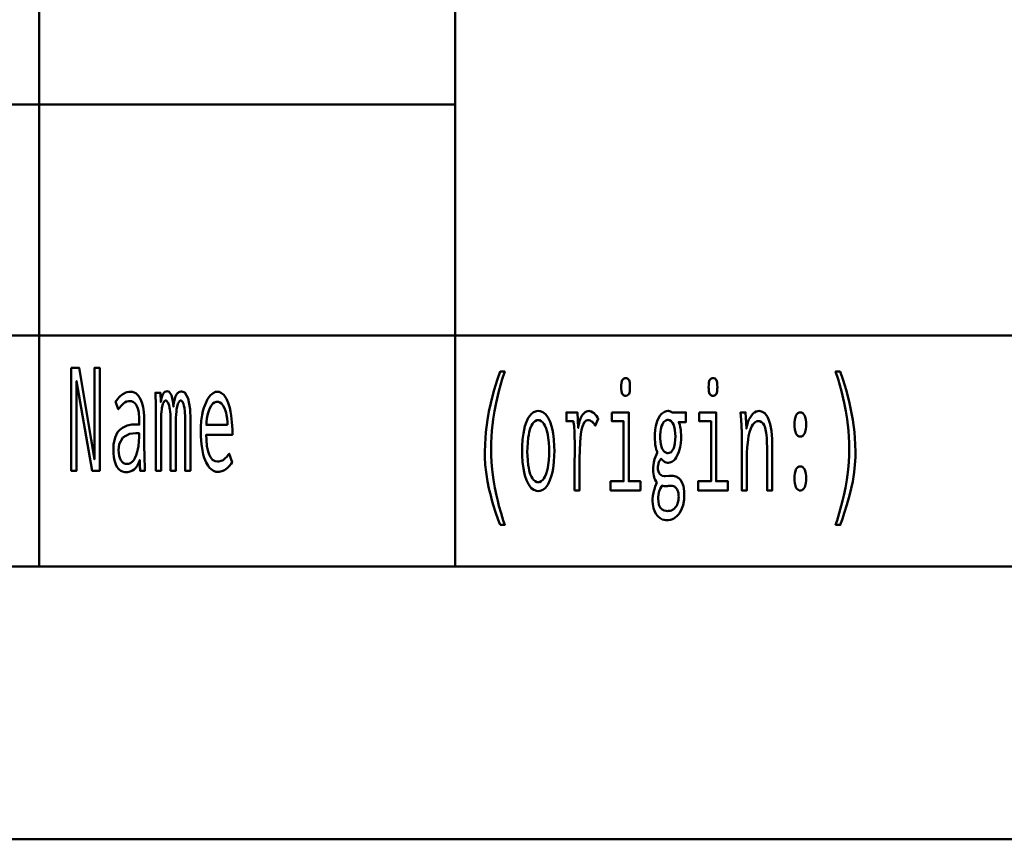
# Model space of a CAD drawing. Header units: millimetres. Extents: x 0 to 428, y 0 to 298.
# Tile 20 of 43: x 270 to 288, y 8 to 23. Entities that reach past the tile are written whole.
import ezdxf

# ---------------------------------------------------------------- set-up
doc = ezdxf.new("R2010")
doc.units = ezdxf.units.MM
doc.layers.add('am_0', color=7, linetype='Continuous', lineweight=50)
doc.layers.add('am_6', color=2, linetype='Continuous', lineweight=35)

# ---------------------------------------------------------------- blocks, each defined once
blk = doc.blocks.new('1_Drawing_frame_0_in_FDFneo150180C2325N1N4N_300Op0__1203')
at = {"layer": 'am_0'}
for p, q in [((277.96, 67.49), (277.96, 12.5)), ((270.34, 50.57), (270.34, 12.5)), ((224.62, 20.96), (277.96, 20.96)), ((224.62, 16.73), (407.5, 16.73)), ((407.5, 12.5), (20, 12.5)), ((412.5, 7.5), (7.5, 7.5))]:
    blk.add_line(p, q, dxfattribs=at)
at = {"layer": 'am_6', "flags": 8}
blk.add_attdef('ExcludeFromBOM', (425, 296.5), '', height=0.5, dxfattribs=at)
blk = doc.blocks.new('95_text20__1_in_FDFneo150180C2325N1N4N_300Op0__1203')
at = {"layer": 'am_0'}
for points in [[(270.929, 16.135), (271.076, 16.135), (271.293, 14.825), (271.354, 14.463), (271.354, 16.135), (271.451, 16.135), (271.451, 14.25), (271.313, 14.25), (271.026, 15.893), (271.026, 14.25), (270.929, 14.25), (270.929, 16.135)], [(271.933, 14.224), (271.933, 14.224), (271.907, 14.226), (271.869, 14.235), (271.869, 14.235), (271.835, 14.252), (271.813, 14.268), (271.813, 14.268), (271.793, 14.287), (271.766, 14.323), (271.766, 14.323), (271.743, 14.367), (271.73, 14.401), (271.73, 14.401), (271.719, 14.439), (271.708, 14.503), (271.708, 14.503), (271.701, 14.574), (271.7, 14.626), (271.7, 14.626), (271.705, 14.729), (271.73, 14.859), (271.73, 14.859), (271.777, 14.956), (271.821, 15.003), (271.821, 15.003), (271.87, 15.039), (271.951, 15.078), (271.951, 15.078), (272.038, 15.097), (272.099, 15.099), (272.173, 15.096), (272.173, 15.155), (272.173, 15.155), (272.173, 15.188), (272.171, 15.238), (272.171, 15.238), (272.167, 15.285), (272.164, 15.317), (272.164, 15.317), (272.159, 15.347), (272.148, 15.391), (272.148, 15.391), (272.131, 15.433), (272.117, 15.46), (272.117, 15.46), (272.1, 15.484), (272.069, 15.51), (272.069, 15.51), (272.031, 15.524), (272.001, 15.527), (272.001, 15.527), (271.977, 15.525), (271.943, 15.517), (271.943, 15.517), (271.912, 15.502), (271.893, 15.489), (271.893, 15.489), (271.874, 15.472), (271.843, 15.442), (271.843, 15.442), (271.811, 15.406), (271.788, 15.378), (271.74, 15.519), (271.74, 15.519), (271.756, 15.539), (271.779, 15.566), (271.779, 15.566), (271.799, 15.59), (271.812, 15.605), (271.812, 15.605), (271.826, 15.618), (271.849, 15.637), (271.849, 15.637), (271.875, 15.656), (271.895, 15.668), (271.895, 15.668), (271.916, 15.679), (271.948, 15.691), (271.948, 15.691), (271.983, 15.697), (272.008, 15.698), (272.008, 15.698), (272.052, 15.694), (272.109, 15.672), (272.109, 15.672), (272.156, 15.631), (272.181, 15.594), (272.181, 15.594), (272.203, 15.551), (272.228, 15.486), (272.228, 15.486), (272.245, 15.418), (272.253, 15.372), (272.253, 15.372), (272.258, 15.325), (272.263, 15.257), (272.263, 15.257), (272.266, 15.191), (272.266, 15.147), (272.266, 14.65), (272.266, 14.65), (272.267, 14.576), (272.269, 14.459), (272.269, 14.459), (272.274, 14.336), (272.278, 14.25), (272.189, 14.25), (272.189, 14.25), (272.188, 14.263), (272.188, 14.287), (272.188, 14.287), (272.187, 14.317), (272.186, 14.34), (272.182, 14.448), (272.182, 14.448), (272.167, 14.403), (272.139, 14.346), (272.139, 14.346), (272.105, 14.3), (272.078, 14.277), (272.078, 14.277), (272.05, 14.258), (272.007, 14.237), (272.007, 14.237), (271.963, 14.226), (271.933, 14.224)], [(272.478, 15.329), (272.478, 15.329), (272.478, 15.36), (272.477, 15.409), (272.477, 15.409), (272.477, 15.461), (272.476, 15.497), (272.476, 15.497), (272.475, 15.534), (272.473, 15.589), (272.473, 15.589), (272.471, 15.644), (272.47, 15.68), (272.56, 15.68), (272.568, 15.508), (272.568, 15.508), (272.575, 15.548), (272.588, 15.598), (272.588, 15.598), (272.602, 15.638), (272.613, 15.659), (272.613, 15.659), (272.624, 15.676), (272.644, 15.694), (272.644, 15.694), (272.667, 15.704), (272.683, 15.706), (272.683, 15.706), (272.721, 15.695), (272.763, 15.635), (272.763, 15.635), (272.789, 15.525), (272.798, 15.423), (272.798, 15.423), (272.803, 15.466), (272.812, 15.523), (272.812, 15.523), (272.824, 15.571), (272.833, 15.597), (272.833, 15.597), (272.842, 15.621), (272.857, 15.649), (272.857, 15.649), (272.874, 15.671), (272.886, 15.681), (272.886, 15.681), (272.898, 15.689), (272.918, 15.698), (272.918, 15.698), (272.94, 15.703), (272.955, 15.703), (272.955, 15.703), (273.011, 15.683), (273.071, 15.577), (273.071, 15.577), (273.104, 15.379), (273.11, 15.196), (273.11, 14.25), (273.014, 14.25), (273.014, 15.173), (273.014, 15.173), (273.013, 15.24), (273.008, 15.329), (273.008, 15.329), (273, 15.403), (272.992, 15.443), (272.992, 15.443), (272.983, 15.477), (272.967, 15.514), (272.967, 15.514), (272.948, 15.533), (272.934, 15.537), (272.934, 15.537), (272.925, 15.535), (272.912, 15.527), (272.912, 15.527), (272.899, 15.51), (272.891, 15.495), (272.891, 15.495), (272.883, 15.477), (272.872, 15.444), (272.872, 15.444), (272.863, 15.403), (272.857, 15.372), (272.857, 15.372), (272.853, 15.338), (272.848, 15.281), (272.848, 15.281), (272.845, 15.218), (272.845, 15.173), (272.845, 14.25), (272.748, 14.25), (272.748, 15.173), (272.748, 15.173), (272.748, 15.218), (272.745, 15.281), (272.745, 15.281), (272.74, 15.338), (272.736, 15.372), (272.736, 15.372), (272.73, 15.403), (272.721, 15.444), (272.721, 15.444), (272.71, 15.477), (272.703, 15.495), (272.703, 15.495), (272.694, 15.51), (272.681, 15.527), (272.681, 15.527), (272.668, 15.535), (272.659, 15.537), (272.659, 15.537), (272.649, 15.535), (272.636, 15.527), (272.636, 15.527), (272.624, 15.511), (272.616, 15.496), (272.616, 15.496), (272.608, 15.478), (272.598, 15.445), (272.598, 15.445), (272.59, 15.404), (272.585, 15.373), (272.585, 15.373), (272.58, 15.338), (272.576, 15.281), (272.576, 15.281), (272.573, 15.218), (272.573, 15.173), (272.573, 14.25), (272.478, 14.25), (272.478, 15.329)], [(273.602, 14.229), (273.602, 14.229), (273.574, 14.232), (273.532, 14.248), (273.532, 14.248), (273.49, 14.278), (273.462, 14.305), (273.462, 14.305), (273.435, 14.339), (273.398, 14.404), (273.398, 14.404), (273.365, 14.486), (273.346, 14.549), (273.346, 14.549), (273.329, 14.62), (273.311, 14.739), (273.311, 14.739), (273.301, 14.876), (273.299, 14.975), (273.299, 14.975), (273.301, 15.054), (273.31, 15.167), (273.31, 15.167), (273.326, 15.274), (273.341, 15.341), (273.341, 15.341), (273.359, 15.405), (273.39, 15.49), (273.39, 15.49), (273.426, 15.562), (273.453, 15.603), (273.453, 15.603), (273.481, 15.637), (273.525, 15.674), (273.525, 15.674), (273.572, 15.694), (273.604, 15.698), (273.604, 15.698), (273.635, 15.695), (273.68, 15.675), (273.68, 15.675), (273.721, 15.64), (273.747, 15.607), (273.747, 15.607), (273.771, 15.567), (273.803, 15.494), (273.803, 15.494), (273.83, 15.406), (273.845, 15.338), (273.845, 15.338), (273.858, 15.264), (273.872, 15.142), (273.872, 15.142), (273.879, 15.007), (273.881, 14.91), (273.402, 14.91), (273.402, 14.91), (273.404, 14.819), (273.414, 14.7), (273.414, 14.7), (273.434, 14.601), (273.453, 14.546), (273.453, 14.546), (273.476, 14.501), (273.517, 14.453), (273.517, 14.453), (273.566, 14.427), (273.604, 14.422), (273.604, 14.422), (273.633, 14.423), (273.673, 14.432), (273.673, 14.432), (273.709, 14.448), (273.73, 14.463), (273.73, 14.463), (273.75, 14.48), (273.778, 14.509), (273.778, 14.509), (273.804, 14.54), (273.821, 14.562), (273.874, 14.406), (273.874, 14.406), (273.854, 14.376), (273.822, 14.336), (273.822, 14.336), (273.785, 14.3), (273.759, 14.279), (273.759, 14.279), (273.732, 14.261), (273.686, 14.242), (273.686, 14.242), (273.637, 14.231), (273.602, 14.229)], [(273.79, 15.09), (273.79, 15.09), (273.788, 15.139), (273.782, 15.208), (273.782, 15.208), (273.772, 15.272), (273.763, 15.312), (273.763, 15.312), (273.753, 15.349), (273.734, 15.397), (273.734, 15.397), (273.713, 15.438), (273.697, 15.461), (273.697, 15.461), (273.68, 15.48), (273.652, 15.5), (273.652, 15.5), (273.623, 15.511), (273.602, 15.514), (273.602, 15.514), (273.581, 15.511), (273.551, 15.5), (273.551, 15.5), (273.523, 15.48), (273.505, 15.461), (273.505, 15.461), (273.488, 15.438), (273.466, 15.397), (273.466, 15.397), (273.446, 15.349), (273.435, 15.312), (273.435, 15.312), (273.425, 15.272), (273.414, 15.208), (273.414, 15.208), (273.406, 15.139), (273.403, 15.09), (273.79, 15.09)], [(271.948, 14.375), (271.948, 14.375), (271.976, 14.378), (272.016, 14.393), (272.016, 14.393), (272.051, 14.422), (272.072, 14.448), (272.072, 14.448), (272.091, 14.48), (272.116, 14.535), (272.116, 14.535), (272.137, 14.6), (272.148, 14.648), (272.148, 14.648), (272.157, 14.701), (272.167, 14.784), (272.167, 14.784), (272.172, 14.873), (272.173, 14.936), (272.173, 14.936), (272.157, 14.938), (272.136, 14.94), (272.136, 14.94), (272.12, 14.941), (272.112, 14.942), (272.112, 14.942), (271.998, 14.929), (271.875, 14.863), (271.875, 14.863), (271.809, 14.74), (271.796, 14.627), (271.796, 14.627), (271.798, 14.582), (271.806, 14.522), (271.806, 14.522), (271.822, 14.471), (271.837, 14.442), (271.837, 14.442), (271.854, 14.418), (271.885, 14.392), (271.885, 14.392), (271.921, 14.377), (271.948, 14.375)]]:
    blk.add_lwpolyline(points, dxfattribs=at)
at = {"layer": 'am_6', "flags": 8}
blk.add_attdef('ExcludeFromBOM', (278.881, 15.635), '', height=0.5, dxfattribs=at)
blk = doc.blocks.new('96_text21__1_in_FDFneo150180C2325N1N4N_300Op0__1203')
at = {"layer": 'am_0'}
for points in [[(278.781, 13.258), (278.781, 13.258), (278.747, 13.355), (278.7, 13.494), (278.7, 13.494), (278.657, 13.626), (278.632, 13.711), (278.632, 13.711), (278.609, 13.795), (278.578, 13.923), (278.578, 13.923), (278.552, 14.052), (278.537, 14.14), (278.537, 14.14), (278.524, 14.228), (278.511, 14.362), (278.511, 14.362), (278.503, 14.499), (278.502, 14.591), (278.502, 14.591), (278.505, 14.736), (278.521, 14.958), (278.521, 14.958), (278.55, 15.184), (278.578, 15.338), (278.578, 15.338), (278.61, 15.491), (278.667, 15.715), (278.667, 15.715), (278.734, 15.93), (278.785, 16.069), (278.867, 16.069), (278.867, 16.069), (278.821, 15.927), (278.76, 15.711), (278.76, 15.711), (278.709, 15.493), (278.681, 15.345), (278.681, 15.345), (278.657, 15.198), (278.631, 14.98), (278.631, 14.98), (278.618, 14.765), (278.615, 14.623), (278.615, 14.623), (278.616, 14.539), (278.623, 14.409), (278.623, 14.409), (278.636, 14.272), (278.647, 14.178), (278.647, 14.178), (278.661, 14.083), (278.686, 13.94), (278.686, 13.94), (278.715, 13.797), (278.737, 13.702), (278.737, 13.702), (278.76, 13.608), (278.798, 13.473), (278.798, 13.473), (278.838, 13.342), (278.867, 13.258), (278.781, 13.258)], [(284.924, 13.258), (284.924, 13.258), (284.952, 13.342), (284.993, 13.473), (284.993, 13.473), (285.03, 13.608), (285.054, 13.702), (285.054, 13.702), (285.075, 13.797), (285.104, 13.94), (285.104, 13.94), (285.129, 14.083), (285.143, 14.178), (285.143, 14.178), (285.155, 14.272), (285.167, 14.409), (285.167, 14.409), (285.174, 14.539), (285.176, 14.623), (285.176, 14.623), (285.173, 14.765), (285.159, 14.98), (285.159, 14.98), (285.134, 15.198), (285.11, 15.345), (285.11, 15.345), (285.081, 15.493), (285.031, 15.711), (285.031, 15.711), (284.97, 15.927), (284.924, 16.069), (285.006, 16.069), (285.006, 16.069), (285.056, 15.93), (285.123, 15.715), (285.123, 15.715), (285.18, 15.491), (285.213, 15.338), (285.213, 15.338), (285.24, 15.184), (285.27, 14.958), (285.27, 14.958), (285.286, 14.736), (285.289, 14.591), (285.289, 14.591), (285.287, 14.499), (285.28, 14.362), (285.28, 14.362), (285.266, 14.228), (285.254, 14.14), (285.254, 14.14), (285.239, 14.052), (285.212, 13.923), (285.212, 13.923), (285.181, 13.795), (285.158, 13.711), (285.158, 13.711), (285.133, 13.626), (285.091, 13.494), (285.091, 13.494), (285.044, 13.355), (285.009, 13.258), (284.924, 13.258)], [(281.079, 15.624), (281.079, 15.624), (281.063, 15.626), (281.043, 15.633), (281.043, 15.633), (281.027, 15.648), (281.018, 15.661), (281.018, 15.661), (281.012, 15.678), (281.005, 15.711), (281.005, 15.711), (281.001, 15.753), (281, 15.785), (281, 15.785), (281.001, 15.818), (281.005, 15.86), (281.005, 15.86), (281.012, 15.893), (281.018, 15.91), (281.018, 15.91), (281.027, 15.923), (281.043, 15.937), (281.043, 15.937), (281.063, 15.945), (281.079, 15.947), (281.079, 15.947), (281.096, 15.945), (281.117, 15.938), (281.117, 15.938), (281.133, 15.923), (281.142, 15.91), (281.142, 15.91), (281.148, 15.894), (281.155, 15.861), (281.155, 15.861), (281.159, 15.819), (281.16, 15.785), (281.16, 15.785), (281.159, 15.753), (281.155, 15.711), (281.155, 15.711), (281.148, 15.678), (281.142, 15.661), (281.142, 15.661), (281.133, 15.648), (281.117, 15.633), (281.117, 15.633), (281.096, 15.626), (281.079, 15.624)], [(282.679, 15.624), (282.679, 15.624), (282.663, 15.626), (282.643, 15.633), (282.643, 15.633), (282.627, 15.648), (282.618, 15.661), (282.618, 15.661), (282.612, 15.678), (282.605, 15.711), (282.605, 15.711), (282.601, 15.753), (282.6, 15.785), (282.6, 15.785), (282.601, 15.818), (282.605, 15.86), (282.605, 15.86), (282.612, 15.893), (282.618, 15.91), (282.618, 15.91), (282.627, 15.923), (282.643, 15.937), (282.643, 15.937), (282.663, 15.945), (282.679, 15.947), (282.679, 15.947), (282.696, 15.945), (282.717, 15.938), (282.717, 15.938), (282.733, 15.923), (282.742, 15.91), (282.742, 15.91), (282.748, 15.894), (282.755, 15.861), (282.755, 15.861), (282.759, 15.819), (282.76, 15.785), (282.76, 15.785), (282.759, 15.753), (282.755, 15.711), (282.755, 15.711), (282.748, 15.678), (282.742, 15.661), (282.742, 15.661), (282.733, 15.648), (282.717, 15.633), (282.717, 15.633), (282.696, 15.626), (282.679, 15.624)], [(279.48, 13.877), (279.48, 13.877), (279.445, 13.881), (279.397, 13.9), (279.397, 13.9), (279.352, 13.935), (279.325, 13.968), (279.325, 13.968), (279.299, 14.007), (279.265, 14.078), (279.265, 14.078), (279.237, 14.162), (279.221, 14.226), (279.221, 14.226), (279.208, 14.295), (279.193, 14.407), (279.193, 14.407), (279.186, 14.529), (279.184, 14.615), (279.184, 14.615), (279.186, 14.702), (279.193, 14.823), (279.193, 14.823), (279.207, 14.934), (279.22, 15.003), (279.22, 15.003), (279.236, 15.066), (279.264, 15.149), (279.264, 15.149), (279.298, 15.218), (279.323, 15.257), (279.323, 15.257), (279.351, 15.289), (279.396, 15.324), (279.396, 15.324), (279.446, 15.342), (279.481, 15.346), (279.481, 15.346), (279.516, 15.342), (279.566, 15.324), (279.566, 15.324), (279.611, 15.289), (279.638, 15.257), (279.638, 15.257), (279.664, 15.218), (279.697, 15.149), (279.697, 15.149), (279.725, 15.066), (279.74, 15.003), (279.74, 15.003), (279.753, 14.934), (279.767, 14.823), (279.767, 14.823), (279.774, 14.702), (279.776, 14.615), (279.776, 14.615), (279.774, 14.529), (279.767, 14.407), (279.767, 14.407), (279.752, 14.295), (279.739, 14.226), (279.739, 14.226), (279.724, 14.162), (279.695, 14.078), (279.695, 14.078), (279.662, 14.007), (279.636, 13.968), (279.636, 13.968), (279.608, 13.935), (279.564, 13.9), (279.564, 13.9), (279.515, 13.881), (279.48, 13.877)], [(280.144, 13.89), (280.144, 13.89), (280.144, 13.949), (280.144, 14.07), (280.144, 14.07), (280.145, 14.231), (280.146, 14.361), (280.147, 14.623), (280.147, 14.623), (280.147, 14.692), (280.147, 14.783), (280.147, 14.783), (280.146, 14.861), (280.144, 14.905), (280.144, 14.905), (280.143, 14.943), (280.141, 14.994), (280.141, 14.994), (280.139, 15.034), (280.137, 15.056), (280.137, 15.056), (280.135, 15.076), (280.131, 15.106), (280.131, 15.106), (280.126, 15.138), (280.123, 15.159), (279.995, 15.159), (279.995, 15.32), (280.197, 15.32), (280.212, 15.037), (280.212, 15.037), (280.218, 15.075), (280.228, 15.129), (280.228, 15.129), (280.243, 15.177), (280.254, 15.206), (280.254, 15.206), (280.267, 15.233), (280.287, 15.267), (280.287, 15.267), (280.309, 15.295), (280.325, 15.311), (280.325, 15.311), (280.34, 15.324), (280.364, 15.337), (280.364, 15.337), (280.388, 15.345), (280.404, 15.346), (280.404, 15.346), (280.423, 15.344), (280.452, 15.336), (280.452, 15.336), (280.481, 15.32), (280.501, 15.306), (280.501, 15.306), (280.519, 15.289), (280.544, 15.26), (280.544, 15.26), (280.565, 15.227), (280.578, 15.203), (280.523, 15.076), (280.523, 15.076), (280.516, 15.09), (280.502, 15.111), (280.502, 15.111), (280.485, 15.131), (280.471, 15.145), (280.471, 15.145), (280.457, 15.156), (280.433, 15.169), (280.433, 15.169), (280.408, 15.176), (280.39, 15.177), (280.39, 15.177), (280.359, 15.17), (280.319, 15.133), (280.319, 15.133), (280.288, 15.064), (280.272, 15), (280.272, 15), (280.26, 14.923), (280.247, 14.783), (280.247, 14.783), (280.24, 14.614), (280.238, 14.485), (280.238, 13.89), (280.144, 13.89)], [(281.838, 13.344), (281.838, 13.344), (281.816, 13.345), (281.783, 13.351), (281.783, 13.351), (281.751, 13.361), (281.731, 13.371), (281.731, 13.371), (281.711, 13.383), (281.683, 13.406), (281.683, 13.406), (281.657, 13.434), (281.641, 13.456), (281.641, 13.456), (281.617, 13.496), (281.591, 13.565), (281.591, 13.565), (281.577, 13.642), (281.575, 13.699), (281.575, 13.699), (281.575, 13.736), (281.58, 13.79), (281.58, 13.79), (281.589, 13.844), (281.597, 13.88), (281.597, 13.88), (281.606, 13.914), (281.622, 13.963), (281.622, 13.963), (281.639, 14.008), (281.651, 14.036), (281.651, 14.036), (281.638, 14.054), (281.621, 14.082), (281.621, 14.082), (281.608, 14.112), (281.601, 14.132), (281.601, 14.132), (281.596, 14.155), (281.59, 14.192), (281.59, 14.192), (281.587, 14.234), (281.586, 14.264), (281.586, 14.264), (281.587, 14.303), (281.59, 14.357), (281.59, 14.357), (281.597, 14.405), (281.603, 14.433), (281.603, 14.433), (281.61, 14.461), (281.625, 14.504), (281.625, 14.504), (281.645, 14.549), (281.66, 14.579), (281.66, 14.597), (281.66, 14.597), (281.653, 14.614), (281.642, 14.643), (281.642, 14.643), (281.633, 14.677), (281.628, 14.702), (281.628, 14.702), (281.623, 14.729), (281.618, 14.775), (281.618, 14.775), (281.615, 14.826), (281.615, 14.864), (281.615, 14.864), (281.616, 14.92), (281.622, 14.998), (281.622, 14.998), (281.634, 15.071), (281.645, 15.116), (281.645, 15.116), (281.658, 15.158), (281.681, 15.213), (281.681, 15.213), (281.709, 15.259), (281.73, 15.286), (281.73, 15.286), (281.753, 15.307), (281.789, 15.331), (281.789, 15.331), (281.829, 15.344), (281.857, 15.346), (281.857, 15.346), (281.866, 15.346), (281.878, 15.345), (281.878, 15.345), (281.889, 15.342), (281.895, 15.34), (281.895, 15.34), (281.901, 15.337), (281.911, 15.332), (281.911, 15.332), (281.921, 15.325), (281.928, 15.32), (282.185, 15.32), (282.185, 15.143), (282.054, 15.143), (282.054, 15.143), (282.062, 15.124), (282.072, 15.091), (282.072, 15.091), (282.08, 15.054), (282.085, 15.027), (282.085, 15.027), (282.089, 15), (282.093, 14.957), (282.093, 14.957), (282.095, 14.912), (282.096, 14.882), (282.096, 14.882), (282.095, 14.831), (282.089, 14.757), (282.089, 14.757), (282.077, 14.686), (282.067, 14.641), (282.067, 14.641), (282.055, 14.598), (282.032, 14.541), (282.032, 14.541), (282.005, 14.492), (281.985, 14.463), (281.985, 14.463), (281.963, 14.439), (281.927, 14.414), (281.927, 14.414), (281.888, 14.4), (281.861, 14.397), (281.861, 14.397), (281.845, 14.398), (281.823, 14.402), (281.823, 14.402), (281.803, 14.41), (281.79, 14.417), (281.79, 14.417), (281.778, 14.426), (281.759, 14.441), (281.759, 14.441), (281.741, 14.458), (281.729, 14.471), (281.729, 14.471), (281.718, 14.456), (281.703, 14.433), (281.703, 14.433), (281.691, 14.409), (281.685, 14.393), (281.685, 14.393), (281.68, 14.377), (281.674, 14.351), (281.674, 14.351), (281.671, 14.324), (281.671, 14.305), (281.671, 14.305), (281.672, 14.274), (281.68, 14.235), (281.68, 14.235), (281.695, 14.204), (281.708, 14.188), (281.708, 14.188), (281.724, 14.175), (281.752, 14.161), (281.752, 14.161), (281.784, 14.154), (281.807, 14.153), (281.877, 14.155), (281.936, 14.158), (281.936, 14.158), (281.953, 14.157), (281.978, 14.153), (281.978, 14.153), (282.002, 14.144), (282.018, 14.137), (282.018, 14.137), (282.033, 14.128), (282.054, 14.113), (282.054, 14.113), (282.073, 14.095), (282.084, 14.082), (282.084, 14.082), (282.109, 14.044), (282.137, 13.971), (282.137, 13.971), (282.151, 13.879), (282.154, 13.808), (282.154, 13.808), (282.151, 13.727), (282.133, 13.619), (282.133, 13.619), (282.099, 13.527), (282.068, 13.474), (282.068, 13.474), (282.05, 13.45), (282.02, 13.419), (282.02, 13.419), (281.987, 13.392), (281.964, 13.378), (281.964, 13.378), (281.939, 13.366), (281.902, 13.352), (281.902, 13.352), (281.864, 13.345), (281.838, 13.344)], [(283.206, 14.935), (283.206, 14.935), (283.206, 14.959), (283.206, 14.995), (283.206, 14.995), (283.204, 15.028), (283.203, 15.05), (283.203, 15.05), (283.202, 15.073), (283.2, 15.111), (283.2, 15.111), (283.197, 15.153), (283.195, 15.184), (283.186, 15.32), (283.277, 15.32), (283.292, 15.024), (283.292, 15.024), (283.298, 15.059), (283.31, 15.11), (283.31, 15.11), (283.326, 15.158), (283.339, 15.188), (283.339, 15.188), (283.354, 15.216), (283.378, 15.254), (283.378, 15.254), (283.404, 15.286), (283.423, 15.304), (283.423, 15.304), (283.442, 15.319), (283.472, 15.335), (283.472, 15.335), (283.502, 15.344), (283.522, 15.346), (283.522, 15.346), (283.568, 15.339), (283.627, 15.304), (283.627, 15.304), (283.676, 15.239), (283.703, 15.179), (283.703, 15.179), (283.725, 15.107), (283.749, 14.98), (283.749, 14.98), (283.762, 14.83), (283.764, 14.717), (283.764, 13.89), (283.67, 13.89), (283.67, 14.61), (283.67, 14.61), (283.67, 14.678), (283.668, 14.77), (283.668, 14.77), (283.664, 14.852), (283.66, 14.901), (283.66, 14.901), (283.654, 14.946), (283.643, 15.006), (283.643, 15.006), (283.627, 15.059), (283.614, 15.089), (283.614, 15.089), (283.598, 15.115), (283.57, 15.143), (283.57, 15.143), (283.536, 15.159), (283.509, 15.161), (283.509, 15.161), (283.481, 15.158), (283.443, 15.138), (283.443, 15.138), (283.41, 15.101), (283.39, 15.067), (283.39, 15.067), (283.373, 15.027), (283.35, 14.96), (283.35, 14.96), (283.332, 14.883), (283.322, 14.826), (283.322, 14.826), (283.315, 14.767), (283.307, 14.675), (283.307, 14.675), (283.302, 14.581), (283.301, 14.517), (283.301, 13.89), (283.206, 13.89), (283.206, 14.935)], [(279.476, 14.041), (279.476, 14.041), (279.5, 14.044), (279.533, 14.058), (279.533, 14.058), (279.564, 14.084), (279.583, 14.109), (279.583, 14.109), (279.601, 14.139), (279.624, 14.192), (279.624, 14.192), (279.643, 14.256), (279.654, 14.304), (279.654, 14.304), (279.663, 14.357), (279.673, 14.442), (279.673, 14.442), (279.679, 14.536), (279.68, 14.602), (279.68, 14.602), (279.679, 14.672), (279.673, 14.769), (279.673, 14.769), (279.664, 14.857), (279.655, 14.911), (279.655, 14.911), (279.644, 14.961), (279.624, 15.026), (279.624, 15.026), (279.601, 15.081), (279.584, 15.111), (279.584, 15.111), (279.565, 15.136), (279.534, 15.162), (279.534, 15.162), (279.5, 15.177), (279.476, 15.18), (279.476, 15.18), (279.453, 15.177), (279.421, 15.162), (279.421, 15.162), (279.392, 15.135), (279.373, 15.11), (279.373, 15.11), (279.357, 15.08), (279.334, 15.025), (279.334, 15.025), (279.315, 14.959), (279.305, 14.909), (279.305, 14.909), (279.296, 14.855), (279.287, 14.766), (279.287, 14.766), (279.281, 14.669), (279.28, 14.6), (279.28, 14.6), (279.281, 14.533), (279.287, 14.44), (279.287, 14.44), (279.296, 14.354), (279.305, 14.302), (279.305, 14.302), (279.315, 14.254), (279.334, 14.191), (279.334, 14.191), (279.357, 14.138), (279.373, 14.108), (279.373, 14.108), (279.392, 14.084), (279.421, 14.058), (279.421, 14.058), (279.453, 14.044), (279.476, 14.041)], [(280.828, 15.32), (281.137, 15.32), (281.137, 14.059), (281.352, 14.059), (281.352, 13.89), (280.806, 13.89), (280.806, 14.059), (281.044, 14.059), (281.044, 15.159), (280.828, 15.159), (280.828, 15.32)], [(281.855, 14.574), (281.855, 14.574), (281.88, 14.577), (281.913, 14.594), (281.913, 14.594), (281.94, 14.626), (281.956, 14.655), (281.956, 14.655), (281.969, 14.69), (281.983, 14.751), (281.983, 14.751), (281.99, 14.823), (281.992, 14.877), (281.992, 14.877), (281.99, 14.931), (281.983, 15.003), (281.983, 15.003), (281.969, 15.064), (281.956, 15.1), (281.956, 15.1), (281.94, 15.129), (281.913, 15.162), (281.913, 15.162), (281.881, 15.179), (281.857, 15.182), (281.857, 15.182), (281.84, 15.181), (281.817, 15.173), (281.817, 15.173), (281.796, 15.158), (281.782, 15.145), (281.782, 15.145), (281.77, 15.129), (281.753, 15.1), (281.753, 15.1), (281.739, 15.065), (281.731, 15.039), (281.731, 15.039), (281.724, 15.01), (281.717, 14.963), (281.717, 14.963), (281.713, 14.912), (281.712, 14.875), (281.712, 14.875), (281.713, 14.839), (281.717, 14.789), (281.717, 14.789), (281.724, 14.743), (281.73, 14.715), (281.73, 14.715), (281.738, 14.689), (281.752, 14.655), (281.752, 14.655), (281.768, 14.626), (281.78, 14.61), (281.78, 14.61), (281.794, 14.597), (281.815, 14.583), (281.815, 14.583), (281.839, 14.575), (281.855, 14.574)], [(282.428, 15.32), (282.737, 15.32), (282.737, 14.059), (282.952, 14.059), (282.952, 13.89), (282.406, 13.89), (282.406, 14.059), (282.644, 14.059), (282.644, 15.159), (282.428, 15.159), (282.428, 15.32)], [(284.279, 14.878), (284.279, 14.878), (284.26, 14.88), (284.234, 14.893), (284.234, 14.893), (284.212, 14.917), (284.199, 14.938), (284.199, 14.938), (284.189, 14.964), (284.177, 15.009), (284.177, 15.009), (284.171, 15.061), (284.17, 15.099), (284.17, 15.099), (284.171, 15.137), (284.177, 15.189), (284.177, 15.189), (284.189, 15.234), (284.199, 15.26), (284.199, 15.26), (284.212, 15.281), (284.234, 15.305), (284.234, 15.305), (284.26, 15.318), (284.279, 15.32), (284.279, 15.32), (284.298, 15.318), (284.324, 15.305), (284.324, 15.305), (284.346, 15.281), (284.359, 15.26), (284.359, 15.26), (284.37, 15.234), (284.382, 15.189), (284.382, 15.189), (284.388, 15.137), (284.389, 15.099), (284.389, 15.099), (284.388, 15.061), (284.382, 15.01), (284.382, 15.01), (284.37, 14.965), (284.359, 14.939), (284.359, 14.939), (284.346, 14.917), (284.324, 14.893), (284.324, 14.893), (284.298, 14.88), (284.279, 14.878)], [(284.279, 13.89), (284.279, 13.89), (284.26, 13.892), (284.234, 13.905), (284.234, 13.905), (284.212, 13.929), (284.199, 13.95), (284.199, 13.95), (284.189, 13.976), (284.177, 14.021), (284.177, 14.021), (284.171, 14.073), (284.17, 14.111), (284.17, 14.111), (284.171, 14.149), (284.177, 14.201), (284.177, 14.201), (284.189, 14.246), (284.199, 14.272), (284.199, 14.272), (284.212, 14.293), (284.234, 14.317), (284.234, 14.317), (284.26, 14.33), (284.279, 14.332), (284.279, 14.332), (284.298, 14.33), (284.324, 14.317), (284.324, 14.317), (284.346, 14.293), (284.359, 14.272), (284.359, 14.272), (284.37, 14.246), (284.382, 14.201), (284.382, 14.201), (284.388, 14.149), (284.389, 14.111), (284.389, 14.111), (284.388, 14.073), (284.382, 14.022), (284.382, 14.022), (284.37, 13.977), (284.359, 13.951), (284.359, 13.951), (284.346, 13.929), (284.324, 13.905), (284.324, 13.905), (284.298, 13.892), (284.279, 13.89)], [(281.848, 13.513), (281.848, 13.513), (281.868, 13.514), (281.896, 13.518), (281.896, 13.518), (281.922, 13.526), (281.938, 13.533), (281.938, 13.533), (281.952, 13.542), (281.973, 13.557), (281.973, 13.557), (281.99, 13.575), (282.001, 13.588), (282.001, 13.588), (282.01, 13.602), (282.022, 13.625), (282.022, 13.625), (282.033, 13.651), (282.038, 13.669), (282.038, 13.669), (282.043, 13.688), (282.048, 13.718), (282.048, 13.718), (282.051, 13.751), (282.052, 13.773), (282.052, 13.773), (282.051, 13.8), (282.047, 13.836), (282.047, 13.836), (282.04, 13.868), (282.033, 13.887), (282.033, 13.887), (282.025, 13.905), (282.012, 13.927), (282.012, 13.927), (281.996, 13.945), (281.985, 13.954), (281.985, 13.954), (281.973, 13.962), (281.955, 13.97), (281.955, 13.97), (281.935, 13.975), (281.922, 13.976), (281.922, 13.976), (281.915, 13.976), (281.905, 13.975), (281.905, 13.975), (281.894, 13.975), (281.888, 13.975), (281.888, 13.975), (281.881, 13.974), (281.873, 13.973), (281.873, 13.973), (281.864, 13.972), (281.859, 13.972), (281.859, 13.972), (281.848, 13.97), (281.834, 13.969), (281.834, 13.969), (281.821, 13.968), (281.814, 13.968), (281.814, 13.968), (281.803, 13.968), (281.785, 13.971), (281.785, 13.971), (281.764, 13.975), (281.749, 13.98), (281.749, 13.98), (281.736, 13.964), (281.718, 13.935), (281.718, 13.935), (281.704, 13.902), (281.696, 13.878), (281.696, 13.878), (281.689, 13.852), (281.682, 13.811), (281.682, 13.811), (281.678, 13.768), (281.677, 13.739), (281.677, 13.739), (281.679, 13.689), (281.69, 13.627), (281.69, 13.627), (281.71, 13.581), (281.729, 13.559), (281.729, 13.559), (281.75, 13.543), (281.784, 13.525), (281.784, 13.525), (281.821, 13.515), (281.848, 13.513)]]:
    blk.add_lwpolyline(points, dxfattribs=at)
at = {"layer": 'am_6', "flags": 8}
blk.add_attdef('ExcludeFromBOM', (290.289, 15.569), '', height=0.5, dxfattribs=at)

msp = doc.modelspace()

# ---------------------------------------------------------------- block references
for name in ['1_Drawing_frame_0_in_FDFneo150180C2325N1N4N_300Op0__1203', '95_text20__1_in_FDFneo150180C2325N1N4N_300Op0__1203', '96_text21__1_in_FDFneo150180C2325N1N4N_300Op0__1203']:
    msp.add_blockref(name, (0, 0))

doc.saveas('drawing.dxf')
